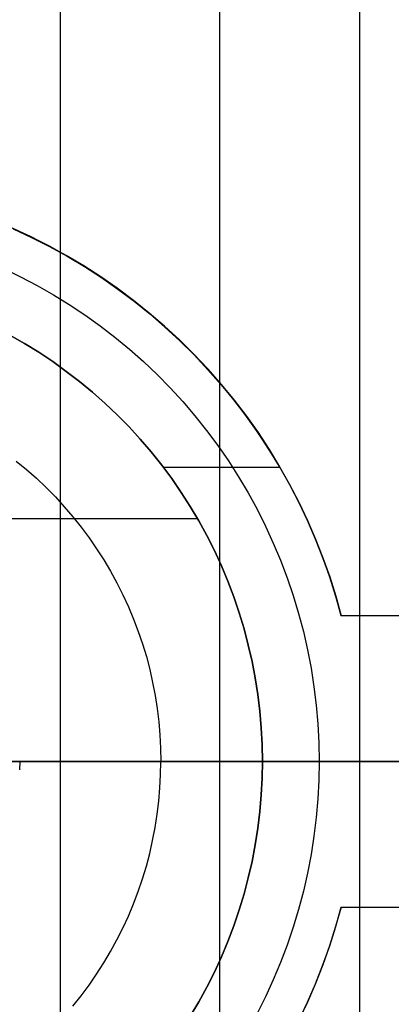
# Model space of a CAD drawing. Header units: millimetres. Extents: x -267 to 897, y -4167 to -3150.
# Tile 120 of 177: x 348 to 352, y -3519 to -3509. Entities that reach past the tile are written whole.
import ezdxf

# ---------------------------------------------------------------- set-up
doc = ezdxf.new("R2010")
doc.units = ezdxf.units.MM
doc.layers.add('1', color=7, linetype='Continuous')
doc.layers.add('BLANCO METALICO', color=7, linetype='Continuous', true_color=0xededed)

msp = doc.modelspace()

# ---------------------------------------------------------------- linework, layer by layer
at = {"layer": '1', "color": 250, "true_color": 0x111111}
for p, q in [((351.628, -3453.404, 31.002), (351.628, -3580.401, 31.002)), ((348.546, -3458.559, 65.792), (348.546, -3575.246, 65.792)), ((387.664, -3516.903, 31.002), (313.664, -3516.903, 31.002)), ((380.627, -3516.903, 48.502), (313.664, -3516.903, 48.502)), ((381.656, -3516.903, 65.792), (340.813, -3516.903, 65.792)), ((356.688, -3516.903, 118.631), (341.139, -3516.903, 118.631))]:
    msp.add_line(p, q, dxfattribs=at)
at = {"layer": '1', "color": 7, "true_color": 0xffffff}
for p, q in [((350.188, -3455.812, 31.002), (350.188, -3577.993, 31.002)), ((384.858, -3516.903, 31.002), (313.664, -3516.903, 31.002)), ((355.512, -3516.903, 0.671), (345.843, -3516.903, 0.168))]:
    msp.add_line(p, q, dxfattribs=at)
at = {"layer": 'BLANCO METALICO'}
for p, q in [((348.24, -3511.501, 262.532), (348.051, -3511.413, 262.532)), ((348.057, -3511.416, 261.032), (348.246, -3511.503, 261.032)), ((348.062, -3511.421, 259.532), (348.251, -3511.509, 259.532)), ((348.426, -3511.595, 262.532), (348.24, -3511.501, 262.532)), ((348.246, -3511.503, 261.032), (348.432, -3511.597, 261.032)), ((348.251, -3511.509, 259.532), (348.436, -3511.603, 259.532)), ((348.609, -3511.695, 262.532), (348.426, -3511.595, 262.532)), ((348.432, -3511.597, 261.032), (348.614, -3511.698, 261.032)), ((348.436, -3511.603, 259.532), (348.617, -3511.703, 259.532)), ((348.788, -3511.801, 262.532), (348.609, -3511.695, 262.532)), ((348.614, -3511.698, 261.032), (348.792, -3511.804, 261.032)), ((348.617, -3511.703, 259.532), (348.796, -3511.81, 259.532)), ((347.964, -3511.83, 256.532), (348.138, -3511.914, 256.532)), ((348.963, -3511.914, 262.532), (348.788, -3511.801, 262.532)), ((348.792, -3511.804, 261.032), (348.967, -3511.917, 261.032)), ((348.796, -3511.81, 259.532), (348.97, -3511.923, 259.532)), ((348.138, -3511.914, 256.532), (348.309, -3512.004, 256.532)), ((349.134, -3512.033, 262.532), (348.963, -3511.914, 262.532)), ((348.967, -3511.917, 261.032), (349.138, -3512.036, 261.032)), ((348.97, -3511.923, 259.532), (349.14, -3512.042, 259.532)), ((348.309, -3512.004, 256.532), (348.476, -3512.099, 256.532)), ((349.301, -3512.158, 262.532), (349.134, -3512.033, 262.532)), ((349.138, -3512.036, 261.032), (349.305, -3512.16, 261.032)), ((348.476, -3512.099, 256.532), (348.64, -3512.2, 256.532)), ((349.14, -3512.042, 259.532), (349.306, -3512.166, 259.532)), ((348.64, -3512.2, 256.532), (348.801, -3512.307, 256.532)), ((349.463, -3512.288, 262.532), (349.301, -3512.158, 262.532)), ((349.305, -3512.16, 261.032), (349.467, -3512.291, 261.032)), ((349.306, -3512.166, 259.532), (349.468, -3512.296, 259.532)), ((348.801, -3512.307, 256.532), (348.957, -3512.419, 256.532)), ((349.621, -3512.424, 262.532), (349.463, -3512.288, 262.532)), ((349.467, -3512.291, 261.032), (349.624, -3512.427, 261.032)), ((349.468, -3512.296, 259.532), (349.625, -3512.432, 259.532)), ((348.957, -3512.419, 256.532), (349.11, -3512.537, 256.532)), ((349.774, -3512.565, 262.532), (349.621, -3512.424, 262.532)), ((349.624, -3512.427, 261.032), (349.777, -3512.568, 261.032)), ((349.625, -3512.432, 259.532), (349.778, -3512.573, 259.532)), ((348.178, -3512.601, 260.532), (348.028, -3512.516, 260.532)), ((348.028, -3512.516, 262.532), (348.178, -3512.601, 262.532)), ((349.11, -3512.537, 256.532), (349.259, -3512.66, 256.532)), ((348.325, -3512.692, 260.532), (348.178, -3512.601, 260.532)), ((348.178, -3512.601, 262.532), (348.325, -3512.692, 262.532)), ((349.922, -3512.712, 262.532), (349.774, -3512.565, 262.532)), ((349.777, -3512.568, 261.032), (349.925, -3512.714, 261.032)), ((349.778, -3512.573, 259.532), (349.925, -3512.719, 259.532)), ((348.469, -3512.788, 260.532), (348.325, -3512.692, 260.532)), ((348.325, -3512.692, 262.532), (348.469, -3512.788, 262.532)), ((349.259, -3512.66, 256.532), (349.403, -3512.787, 256.532)), ((350.065, -3512.863, 262.532), (349.922, -3512.712, 262.532)), ((349.925, -3512.714, 261.032), (350.068, -3512.866, 261.032)), ((349.925, -3512.719, 259.532), (350.068, -3512.871, 259.532)), ((348.609, -3512.888, 260.532), (348.469, -3512.788, 260.532)), ((348.469, -3512.788, 262.532), (348.609, -3512.888, 262.532)), ((349.403, -3512.787, 256.532), (349.543, -3512.92, 256.532)), ((348.746, -3512.993, 260.532), (348.609, -3512.888, 260.532)), ((348.609, -3512.888, 262.532), (348.746, -3512.993, 262.532)), ((349.543, -3512.92, 256.532), (349.678, -3513.058, 256.532)), ((350.203, -3513.02, 262.532), (350.065, -3512.863, 262.532)), ((350.068, -3512.866, 261.032), (350.205, -3513.022, 261.032)), ((350.068, -3512.871, 259.532), (350.205, -3513.027, 259.532)), ((348.879, -3513.103, 260.532), (348.746, -3512.993, 260.532)), ((348.746, -3512.993, 262.532), (348.879, -3513.103, 262.532)), ((350.335, -3513.181, 262.532), (350.203, -3513.02, 262.532)), ((350.205, -3513.022, 261.032), (350.337, -3513.183, 261.032)), ((350.205, -3513.027, 259.532), (350.336, -3513.187, 259.532)), ((349.008, -3513.218, 260.532), (348.879, -3513.103, 260.532)), ((348.879, -3513.103, 262.532), (349.008, -3513.218, 262.532)), ((349.678, -3513.058, 256.532), (349.808, -3513.2, 256.532)), ((349.134, -3513.337, 260.532), (349.008, -3513.218, 260.532)), ((349.008, -3513.218, 262.532), (349.134, -3513.337, 262.532)), ((349.808, -3513.2, 256.532), (349.934, -3513.346, 256.532)), ((350.461, -3513.346, 262.532), (350.335, -3513.181, 262.532)), ((350.336, -3513.187, 259.532), (350.462, -3513.352, 259.532)), ((350.337, -3513.183, 261.032), (350.463, -3513.348, 261.032)), ((349.255, -3513.46, 260.532), (349.134, -3513.337, 260.532)), ((349.134, -3513.337, 262.532), (349.255, -3513.46, 262.532)), ((349.934, -3513.346, 256.532), (350.054, -3513.497, 256.532)), ((350.582, -3513.516, 262.532), (350.461, -3513.346, 262.532)), ((350.462, -3513.352, 259.532), (350.582, -3513.522, 259.532)), ((350.463, -3513.348, 261.032), (350.583, -3513.518, 261.032)), ((349.371, -3513.587, 260.532), (349.255, -3513.46, 260.532)), ((349.255, -3513.46, 262.532), (349.371, -3513.587, 262.532)), ((350.054, -3513.497, 256.532), (350.169, -3513.652, 256.532)), ((350.696, -3513.69, 262.532), (350.582, -3513.516, 262.532)), ((350.582, -3513.522, 259.532), (350.696, -3513.695, 259.532)), ((350.583, -3513.518, 261.032), (350.697, -3513.692, 261.032)), ((349.483, -3513.718, 260.532), (349.371, -3513.587, 260.532)), ((349.371, -3513.587, 262.532), (349.483, -3513.718, 262.532)), ((350.169, -3513.652, 256.532), (350.278, -3513.81, 256.532)), ((349.591, -3513.853, 260.532), (349.483, -3513.718, 260.532)), ((349.483, -3513.718, 262.532), (349.591, -3513.853, 262.532)), ((350.805, -3513.868, 262.532), (350.696, -3513.69, 262.532)), ((350.696, -3513.695, 259.532), (350.805, -3513.872, 259.532)), ((350.697, -3513.692, 261.032), (350.806, -3513.87, 261.032)), ((348.094, -3513.811, 257.933), (348.199, -3513.898, 257.933)), ((349.694, -3513.992, 260.532), (349.591, -3513.853, 260.532)), ((349.591, -3513.853, 262.532), (349.694, -3513.992, 262.532)), ((350.278, -3513.81, 256.532), (350.382, -3513.973, 256.532)), ((348.199, -3513.898, 257.933), (348.301, -3513.989, 257.933)), ((349.607, -3513.874, 262.532), (350.808, -3513.874, 262.532)), ((350.907, -3514.05, 262.532), (350.805, -3513.868, 262.532)), ((350.805, -3513.872, 259.532), (350.907, -3514.053, 259.532)), ((350.806, -3513.87, 261.032), (350.908, -3514.051, 261.032)), ((348.301, -3513.989, 257.933), (348.4, -3514.083, 257.933)), ((349.792, -3514.134, 260.532), (349.694, -3513.992, 260.532)), ((349.694, -3513.992, 262.532), (349.792, -3514.134, 262.532)), ((350.382, -3513.973, 256.532), (350.481, -3514.138, 256.532)), ((351.003, -3514.235, 262.532), (350.907, -3514.05, 262.532)), ((350.907, -3514.053, 259.532), (351.002, -3514.238, 259.532)), ((350.908, -3514.051, 261.032), (351.003, -3514.236, 261.032)), ((348.4, -3514.083, 257.933), (348.496, -3514.18, 257.933)), ((349.885, -3514.279, 260.532), (349.792, -3514.134, 260.532)), ((349.792, -3514.134, 262.532), (349.885, -3514.279, 262.532)), ((350.481, -3514.138, 256.532), (350.573, -3514.308, 256.532)), ((348.496, -3514.18, 257.933), (348.588, -3514.281, 257.933)), ((351.002, -3514.238, 259.532), (351.092, -3514.425, 259.532)), ((351.092, -3514.423, 262.532), (351.003, -3514.235, 262.532)), ((351.003, -3514.236, 261.032), (351.093, -3514.424, 261.032)), ((348.588, -3514.281, 257.933), (348.677, -3514.384, 257.933)), ((349.973, -3514.427, 260.532), (349.885, -3514.279, 260.532)), ((349.885, -3514.279, 262.532), (349.973, -3514.427, 262.532)), ((350.573, -3514.308, 256.532), (350.66, -3514.48, 256.532)), ((345.629, -3514.403, 260.532), (349.959, -3514.403, 260.532)), ((348.677, -3514.384, 257.933), (348.762, -3514.491, 257.933)), ((350.056, -3514.579, 260.532), (349.973, -3514.427, 260.532)), ((349.973, -3514.427, 262.532), (350.056, -3514.579, 262.532)), ((351.175, -3514.614, 262.532), (351.092, -3514.423, 262.532)), ((351.092, -3514.425, 259.532), (351.174, -3514.616, 259.532)), ((351.093, -3514.424, 261.032), (351.175, -3514.614, 261.032)), ((348.762, -3514.491, 257.933), (348.843, -3514.601, 257.933)), ((350.66, -3514.48, 256.532), (350.74, -3514.655, 256.532)), ((348.843, -3514.601, 257.933), (348.921, -3514.713, 257.933)), ((350.134, -3514.733, 260.532), (350.056, -3514.579, 260.532)), ((350.056, -3514.579, 262.532), (350.134, -3514.733, 262.532)), ((350.74, -3514.655, 256.532), (350.815, -3514.833, 256.532)), ((351.174, -3514.616, 259.532), (351.25, -3514.809, 259.532)), ((351.251, -3514.808, 262.532), (351.175, -3514.614, 262.532)), ((351.175, -3514.614, 261.032), (351.251, -3514.808, 261.032)), ((348.921, -3514.713, 257.933), (348.995, -3514.828, 257.933)), ((350.206, -3514.89, 260.532), (350.134, -3514.733, 260.532)), ((350.134, -3514.733, 262.532), (350.206, -3514.89, 262.532)), ((348.995, -3514.828, 257.933), (349.064, -3514.945, 257.933)), ((350.815, -3514.833, 256.532), (350.883, -3515.013, 256.532)), ((351.25, -3514.809, 259.532), (351.32, -3515.004, 259.532)), ((351.321, -3515.004, 262.532), (351.251, -3514.808, 262.532)), ((351.251, -3514.808, 261.032), (351.321, -3515.004, 261.032)), ((349.064, -3514.945, 257.933), (349.13, -3515.065, 257.933)), ((350.272, -3515.049, 260.532), (350.206, -3514.89, 260.532)), ((350.206, -3514.89, 262.532), (350.272, -3515.049, 262.532)), ((349.13, -3515.065, 257.933), (349.191, -3515.187, 257.933)), ((350.334, -3515.21, 260.532), (350.272, -3515.049, 260.532)), ((350.272, -3515.049, 262.532), (350.334, -3515.21, 262.532)), ((350.883, -3515.013, 256.532), (350.945, -3515.195, 256.532)), ((351.32, -3515.004, 259.532), (351.382, -3515.202, 259.532)), ((351.383, -3515.203, 262.532), (351.321, -3515.004, 262.532)), ((351.321, -3515.004, 261.032), (351.383, -3515.203, 261.032)), ((349.191, -3515.187, 257.933), (349.248, -3515.311, 257.933)), ((350.389, -3515.374, 260.532), (350.334, -3515.21, 260.532)), ((350.334, -3515.21, 262.532), (350.389, -3515.374, 262.532)), ((350.945, -3515.195, 256.532), (351.001, -3515.38, 256.532)), ((351.382, -3515.202, 259.532), (351.438, -3515.403, 259.532)), ((351.439, -3515.404, 262.532), (351.383, -3515.203, 262.532)), ((351.383, -3515.203, 261.032), (351.438, -3515.403, 261.032)), ((349.248, -3515.311, 257.933), (349.301, -3515.437, 257.933)), ((350.439, -3515.539, 260.532), (350.389, -3515.374, 260.532)), ((350.389, -3515.374, 262.532), (350.439, -3515.539, 262.532)), ((351.001, -3515.38, 256.532), (351.05, -3515.566, 256.532)), ((349.301, -3515.437, 257.933), (349.349, -3515.564, 257.933)), ((360.841, -3515.403, 259.532), (351.438, -3515.403, 259.532)), ((351.438, -3515.403, 259.532), (351.439, -3515.404, 262.532)), ((352.629, -3515.403, 262.532), (351.439, -3515.404, 262.532)), ((349.349, -3515.564, 257.933), (349.393, -3515.694, 257.933)), ((350.483, -3515.706, 260.532), (350.439, -3515.539, 260.532)), ((350.439, -3515.539, 262.532), (350.483, -3515.706, 262.532)), ((351.05, -3515.566, 256.532), (351.093, -3515.754, 256.532)), ((349.393, -3515.694, 257.933), (349.433, -3515.824, 257.933)), ((350.522, -3515.874, 260.532), (350.483, -3515.706, 260.532)), ((350.483, -3515.706, 262.532), (350.522, -3515.874, 262.532)), ((351.093, -3515.754, 256.532), (351.13, -3515.943, 256.532)), ((349.433, -3515.824, 257.933), (349.468, -3515.956, 257.933)), ((350.554, -3516.044, 260.532), (350.522, -3515.874, 260.532)), ((350.522, -3515.874, 262.532), (350.554, -3516.044, 262.532)), ((349.468, -3515.956, 257.933), (349.498, -3516.089, 257.933)), ((351.13, -3515.943, 256.532), (351.159, -3516.134, 256.532)), ((349.498, -3516.089, 257.933), (349.524, -3516.223, 257.933)), ((350.581, -3516.214, 260.532), (350.554, -3516.044, 260.532)), ((350.554, -3516.044, 262.532), (350.581, -3516.214, 262.532)), ((351.159, -3516.134, 256.532), (351.183, -3516.325, 256.532)), ((349.524, -3516.223, 257.933), (349.545, -3516.358, 257.933)), ((350.602, -3516.386, 260.532), (350.581, -3516.214, 260.532)), ((350.581, -3516.214, 262.532), (350.602, -3516.386, 262.532)), ((349.545, -3516.358, 257.933), (349.561, -3516.494, 257.933)), ((350.617, -3516.558, 260.532), (350.602, -3516.386, 260.532)), ((350.602, -3516.386, 262.532), (350.617, -3516.558, 262.532)), ((351.183, -3516.325, 256.532), (351.199, -3516.517, 256.532)), ((349.561, -3516.494, 257.933), (349.573, -3516.63, 257.933)), ((350.626, -3516.73, 260.532), (350.617, -3516.558, 260.532)), ((350.617, -3516.558, 262.532), (350.626, -3516.73, 262.532)), ((351.199, -3516.517, 256.532), (351.209, -3516.71, 256.532)), ((349.573, -3516.63, 257.933), (349.58, -3516.766, 257.933)), ((349.58, -3516.766, 257.933), (349.583, -3516.903, 257.933)), ((350.629, -3516.903, 260.532), (350.626, -3516.73, 260.532)), ((350.626, -3516.73, 262.532), (350.629, -3516.903, 262.532)), ((351.209, -3516.71, 256.532), (351.213, -3516.903, 256.532)), ((338.664, -3516.903, 239.916), (411.864, -3516.903, 239.916)), ((411.864, -3516.903, 239.116), (339.164, -3516.903, 239.116)), ((348.129, -3516.903, 260.532), (348.127, -3516.989, 260.532)), ((348.129, -3516.903, 259.182), (348.127, -3516.989, 259.182)), ((350.629, -3516.903, 260.532), (348.129, -3516.903, 260.532)), ((348.129, -3516.903, 259.182), (348.129, -3516.903, 260.532)), ((348.129, -3516.903, 259.182), (351.213, -3516.903, 256.532)), ((348.129, -3516.903, 259.182), (351.213, -3516.903, 256.532)), ((349.58, -3517.039, 257.933), (349.583, -3516.903, 257.933)), ((350.629, -3516.903, 262.532), (350.626, -3517.075, 262.532)), ((350.626, -3517.075, 260.532), (350.629, -3516.903, 260.532)), ((352.129, -3516.903, 262.532), (350.629, -3516.903, 262.532)), ((350.629, -3516.903, 262.532), (350.629, -3516.903, 260.532)), ((351.213, -3516.903, 256.532), (351.209, -3517.095, 256.532)), ((351.213, -3516.903, 256.532), (362.049, -3516.903, 256.532)), ((349.573, -3517.175, 257.933), (349.58, -3517.039, 257.933)), ((350.626, -3517.075, 262.532), (350.617, -3517.247, 262.532)), ((350.617, -3517.247, 260.532), (350.626, -3517.075, 260.532)), ((351.209, -3517.095, 256.532), (351.199, -3517.288, 256.532)), ((349.561, -3517.311, 257.933), (349.573, -3517.175, 257.933)), ((350.617, -3517.247, 262.532), (350.602, -3517.419, 262.532)), ((350.602, -3517.419, 260.532), (350.617, -3517.247, 260.532)), ((351.199, -3517.288, 256.532), (351.183, -3517.48, 256.532)), ((349.545, -3517.447, 257.933), (349.561, -3517.311, 257.933)), ((349.524, -3517.582, 257.933), (349.545, -3517.447, 257.933)), ((350.602, -3517.419, 262.532), (350.581, -3517.591, 262.532)), ((350.581, -3517.591, 260.532), (350.602, -3517.419, 260.532)), ((351.183, -3517.48, 256.532), (351.159, -3517.671, 256.532)), ((349.498, -3517.716, 257.933), (349.524, -3517.582, 257.933)), ((350.581, -3517.591, 262.532), (350.554, -3517.761, 262.532)), ((350.554, -3517.761, 260.532), (350.581, -3517.591, 260.532)), ((351.159, -3517.671, 256.532), (351.13, -3517.862, 256.532)), ((349.468, -3517.849, 257.933), (349.498, -3517.716, 257.933)), ((350.554, -3517.761, 262.532), (350.522, -3517.931, 262.532)), ((350.522, -3517.931, 260.532), (350.554, -3517.761, 260.532)), ((349.433, -3517.981, 257.933), (349.468, -3517.849, 257.933)), ((351.13, -3517.862, 256.532), (351.093, -3518.051, 256.532)), ((349.393, -3518.111, 257.933), (349.433, -3517.981, 257.933)), ((350.522, -3517.931, 262.532), (350.483, -3518.099, 262.532)), ((350.483, -3518.099, 260.532), (350.522, -3517.931, 260.532)), ((349.349, -3518.241, 257.933), (349.393, -3518.111, 257.933)), ((350.483, -3518.099, 262.532), (350.439, -3518.266, 262.532)), ((350.439, -3518.266, 260.532), (350.483, -3518.099, 260.532)), ((351.093, -3518.051, 256.532), (351.05, -3518.239, 256.532)), ((349.301, -3518.368, 257.933), (349.349, -3518.241, 257.933)), ((350.439, -3518.266, 262.532), (350.389, -3518.431, 262.532)), ((350.389, -3518.431, 260.532), (350.439, -3518.266, 260.532)), ((351.05, -3518.239, 256.532), (351.001, -3518.425, 256.532)), ((349.248, -3518.494, 257.933), (349.301, -3518.368, 257.933)), ((351.438, -3518.403, 259.532), (351.382, -3518.603, 259.532)), ((351.383, -3518.602, 262.532), (351.439, -3518.401, 262.532)), ((351.383, -3518.602, 261.032), (351.438, -3518.402, 261.032)), ((351.439, -3518.401, 262.532), (351.438, -3518.403, 259.532)), ((351.438, -3518.403, 259.532), (360.841, -3518.403, 259.532)), ((351.439, -3518.401, 262.532), (352.629, -3518.403, 262.532)), ((349.191, -3518.618, 257.933), (349.248, -3518.494, 257.933)), ((350.389, -3518.431, 262.532), (350.334, -3518.595, 262.532)), ((350.334, -3518.595, 260.532), (350.389, -3518.431, 260.532)), ((351.001, -3518.425, 256.532), (350.945, -3518.61, 256.532)), ((349.13, -3518.74, 257.933), (349.191, -3518.618, 257.933)), ((350.334, -3518.595, 262.532), (350.272, -3518.756, 262.532)), ((350.272, -3518.756, 260.532), (350.334, -3518.595, 260.532)), ((350.945, -3518.61, 256.532), (350.883, -3518.792, 256.532)), ((351.382, -3518.603, 259.532), (351.32, -3518.801, 259.532)), ((351.321, -3518.801, 262.532), (351.383, -3518.602, 262.532)), ((351.321, -3518.801, 261.032), (351.383, -3518.602, 261.032)), ((349.064, -3518.86, 257.933), (349.13, -3518.74, 257.933)), ((350.272, -3518.756, 262.532), (350.206, -3518.915, 262.532)), ((350.206, -3518.915, 260.532), (350.272, -3518.756, 260.532)), ((350.883, -3518.792, 256.532), (350.815, -3518.972, 256.532)), ((351.32, -3518.801, 259.532), (351.25, -3518.996, 259.532)), ((351.251, -3518.997, 262.532), (351.321, -3518.801, 262.532)), ((351.251, -3518.997, 261.032), (351.321, -3518.801, 261.032)), ((348.995, -3518.977, 257.933), (349.064, -3518.86, 257.933)), ((350.206, -3518.915, 262.532), (350.134, -3519.072, 262.532)), ((350.134, -3519.072, 260.532), (350.206, -3518.915, 260.532)), ((348.921, -3519.092, 257.933), (348.995, -3518.977, 257.933)), ((350.815, -3518.972, 256.532), (350.74, -3519.15, 256.532)), ((351.25, -3518.996, 259.532), (351.174, -3519.189, 259.532)), ((351.175, -3519.191, 262.532), (351.251, -3518.997, 262.532)), ((351.175, -3519.191, 261.032), (351.251, -3518.997, 261.032)), ((348.843, -3519.204, 257.933), (348.921, -3519.092, 257.933)), ((350.134, -3519.072, 262.532), (350.056, -3519.226, 262.532)), ((350.056, -3519.226, 260.532), (350.134, -3519.072, 260.532)), ((348.762, -3519.314, 257.933), (348.843, -3519.204, 257.933)), ((350.056, -3519.226, 262.532), (349.973, -3519.378, 262.532)), ((349.973, -3519.378, 260.532), (350.056, -3519.226, 260.532)), ((350.74, -3519.15, 256.532), (350.66, -3519.325, 256.532)), ((351.174, -3519.189, 259.532), (351.092, -3519.38, 259.532)), ((351.092, -3519.382, 262.532), (351.175, -3519.191, 262.532)), ((351.093, -3519.382, 261.032), (351.175, -3519.191, 261.032)), ((348.677, -3519.421, 257.933), (348.762, -3519.314, 257.933)), ((350.66, -3519.325, 256.532), (350.573, -3519.498, 256.532)), ((349.973, -3519.378, 262.532), (349.885, -3519.526, 262.532)), ((349.885, -3519.526, 260.532), (349.973, -3519.378, 260.532)), ((351.092, -3519.38, 259.532), (351.002, -3519.567, 259.532)), ((351.003, -3519.57, 262.532), (351.092, -3519.382, 262.532)), ((351.003, -3519.569, 261.032), (351.093, -3519.382, 261.032))]:
    msp.add_line(p, q, dxfattribs=at)

doc.saveas('drawing.dxf')
